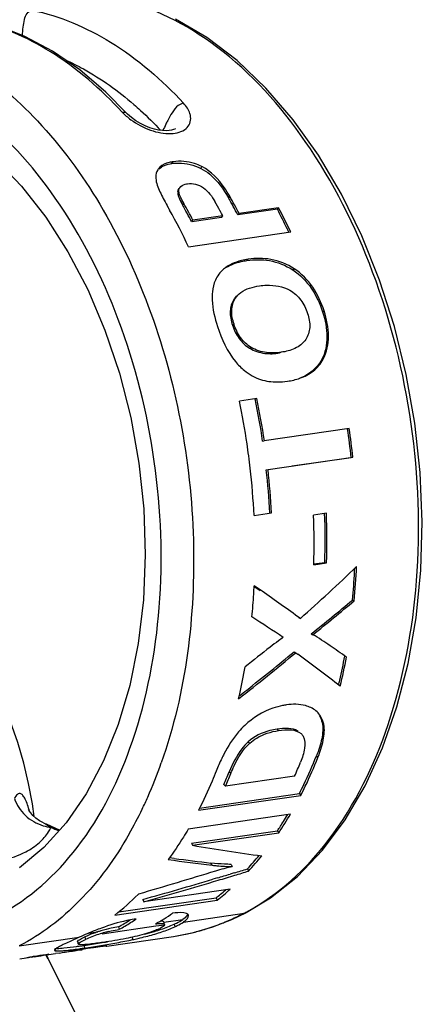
# Model space of a CAD drawing. Header units: millimetres. Extents: x 0 to 420, y -341 to 792.
# Tile 72 of 256: x 211.21 to 212.49, y 20.98 to 24.11. Entities that reach past the tile are written whole.
import ezdxf

# ---------------------------------------------------------------- set-up
doc = ezdxf.new("R2010")
doc.units = ezdxf.units.MM
doc.header["$LTSCALE"] = 23.1
doc.layers.get('0').update_dxf_attribs({"linetype": 'CONTINUOUS'})

msp = doc.modelspace()

# ---------------------------------------------------------------- linework, layer by layer
at = {"color": 7, "linetype": 'Continuous'}
for p, q in [((211.6956, 23.6556), (211.6991, 23.6614)), ((211.7879, 23.64), (211.7914, 23.6456)), ((211.7155, 23.571), (211.7192, 23.5764)), ((211.7166, 23.5728), (211.7155, 23.571)), ((211.7192, 23.5764), (211.7204, 23.5783)), ((211.8798, 23.5511), (211.8759, 23.546)), ((211.7332, 23.5287), (211.7293, 23.5236)), ((212.0315, 23.5099), (211.9057, 23.4916)), ((212.0355, 23.5147), (211.9097, 23.4964)), ((212.0315, 23.5099), (212.0355, 23.5147)), ((211.8533, 23.484), (211.7585, 23.4702)), ((211.7585, 23.4702), (211.7626, 23.4749)), ((211.8573, 23.4887), (211.7626, 23.4749)), ((211.8533, 23.484), (211.8573, 23.4887)), ((211.9057, 23.4916), (211.9097, 23.4964)), ((211.7484, 23.39), (212.074, 23.4375)), ((211.9345, 23.3464), (211.9389, 23.3504)), ((212.0805, 23.3166), (212.085, 23.3203)), ((212.1755, 23.1828), (212.1803, 23.1857)), ((211.8886, 23.1404), (211.8934, 23.1433)), ((211.943, 23.0671), (211.948, 23.0695)), ((212.0387, 23.0518), (212.0437, 23.0541)), ((212.1725, 23.0305), (212.1775, 23.0325)), ((211.9659, 22.9068), (211.9106, 22.8988)), ((211.9607, 22.9053), (211.9659, 22.9068)), ((212.2602, 22.8109), (211.9899, 22.7715)), ((212.2549, 22.8101), (212.2602, 22.8109)), ((211.9846, 22.7707), (211.9899, 22.7715)), ((212.0017, 22.6802), (212.2719, 22.7196)), ((212.0783, 22.6919), (212.2665, 22.7193)), ((212.2665, 22.7193), (212.2719, 22.7196)), ((211.9963, 22.6799), (212.0017, 22.6802)), ((211.9573, 22.5343), (212.0126, 22.5424)), ((212.1875, 22.541), (212.1466, 22.535)), ((212.1469, 22.3795), (212.1826, 22.3847)), ((212.1473, 22.3773), (212.1881, 22.3832)), ((212.1826, 22.3847), (212.1881, 22.3832)), ((211.9566, 22.3089), (211.9771, 22.2946)), ((212.2709, 22.2647), (212.2763, 22.2624)), ((212.0993, 22.2084), (212.1047, 22.2059)), ((212.1392, 22.1569), (212.1446, 22.1541)), ((212.0845, 22.0999), (212.0898, 22.0968)), ((212.0898, 22.0968), (212.0964, 22.0918)), ((212.174, 21.8741), (212.179, 21.8696)), ((212.0303, 21.8531), (212.0352, 21.8486)), ((211.9383, 21.8127), (211.9433, 21.8081)), ((212.1607, 21.7629), (212.1559, 21.768)), ((211.8831, 21.7117), (211.8784, 21.7168)), ((212.0865, 21.7034), (211.8659, 21.6713)), ((211.8612, 21.6766), (211.8659, 21.6713)), ((211.7803, 21.5948), (212.1059, 21.6422)), ((211.7838, 21.6017), (212.1015, 21.648)), ((212.1015, 21.648), (212.1059, 21.6422)), ((211.2868, 21.5543), (211.2957, 21.5502)), ((212.073, 21.5823), (211.7474, 21.5348)), ((211.3373, 21.5314), (211.2957, 21.5502)), ((211.7575, 21.4896), (212.0319, 21.5296)), ((211.7616, 21.4831), (212.0359, 21.5231)), ((212.0319, 21.5296), (212.0359, 21.5231)), ((211.7575, 21.4896), (211.7616, 21.4831)), ((211.7032, 21.4412), (211.6877, 21.4432)), ((211.8237, 21.4196), (211.82, 21.4265)), ((211.884, 21.4224), (211.8877, 21.4154)), ((211.9364, 21.4081), (211.9399, 21.401)), ((211.8407, 21.3793), (211.8256, 21.3748)), ((211.8938, 21.3952), (211.881, 21.3913)), ((211.8812, 21.3432), (211.6059, 21.3031)), ((211.5136, 21.2608), (211.8392, 21.3082)), ((211.5261, 21.2707), (211.8362, 21.3159)), ((211.5892, 21.3275), (211.5877, 21.326)), ((211.5892, 21.3275), (211.5877, 21.326)), ((211.6028, 21.3106), (211.6059, 21.3031)), ((211.8362, 21.3159), (211.8392, 21.3082)), ((211.5815, 21.2482), (211.5752, 21.2473)), ((211.6694, 21.2378), (211.73, 21.2466)), ((211.7348, 21.2502), (211.73, 21.2466)), ((211.7323, 21.2386), (211.9252, 21.2667)), ((211.7487, 21.2579), (211.7484, 21.2604)), ((211.9252, 21.2667), (211.9306, 21.2684)), ((211.9299, 21.2695), (211.9316, 21.2705)), ((211.93, 21.2692), (211.9317, 21.2701)), ((211.4735, 21.2008), (211.644, 21.226)), ((211.5254, 21.2233), (211.5279, 21.2153)), ((211.644, 21.226), (211.6717, 21.23)), ((211.6717, 21.2309), (211.6694, 21.2389)), ((211.6717, 21.2309), (211.6717, 21.23)), ((211.7025, 21.2317), (211.7047, 21.2235)), ((211.2089, 21.1623), (211.4006, 21.1902)), ((211.4006, 21.1902), (211.3691, 21.1759)), ((211.4008, 21.1822), (211.4079, 21.1861)), ((211.4079, 21.1861), (211.4179, 21.191)), ((211.41, 21.178), (211.4201, 21.1828)), ((211.4179, 21.191), (211.4201, 21.1828)), ((211.43, 21.2029), (211.4591, 21.2071)), ((211.4882, 21.1619), (211.7008, 21.1929)), ((211.5687, 21.1908), (211.5703, 21.1825)), ((211.3239, 21.1524), (211.325, 21.1468)), ((211.3905, 21.1485), (211.3659, 21.1445)), ((211.4002, 21.15), (211.3905, 21.1485)), ((211.3909, 21.1479), (211.3952, 21.1485)), ((211.3952, 21.1485), (211.4047, 21.15)), ((211.3953, 21.1768), (211.3973, 21.1686)), ((211.4056, 21.1509), (211.4002, 21.15)), ((211.4103, 21.1516), (211.4056, 21.1509)), ((211.4161, 21.1642), (211.4176, 21.1558)), ((211.4863, 21.1616), (211.4871, 21.1617)), ((211.2432, 21.1266), (211.2383, 21.1259)), ((211.2391, 21.126), (211.2475, 21.1272)), ((211.2651, 21.13), (211.2574, 21.1288)), ((211.2948, 21.1315), (211.2993, 21.1226)), ((211.2959, 21.1325), (211.3004, 21.1236)), ((211.3033, 21.1349), (211.3245, 21.138)), ((211.3369, 21.1399), (211.3246, 21.138)), ((211.3659, 21.1445), (211.3681, 21.1448))]:
    msp.add_line(p, q, dxfattribs=at)
for points in [[(211.5513, 23.8162), (211.4852, 23.8828), (211.4019, 23.9536), (211.3156, 24.0131), (211.2269, 24.0607), (211.1369, 24.096), (211.0634, 24.1153)], [(211.9325, 21.2689), (212.0096, 21.3152), (212.0957, 21.3839), (212.1752, 21.4671), (212.2474, 21.5639), (212.3114, 21.6731), (212.3666, 21.7935), (212.4123, 21.9238), (212.4481, 22.0626), (212.4737, 22.2083), (212.4887, 22.3594), (212.4931, 22.5141), (212.4867, 22.6709), (212.4697, 22.8279), (212.4422, 22.9835), (212.4046, 23.1359), (212.3571, 23.2835), (212.3005, 23.4247), (212.2352, 23.5579), (212.162, 23.6817), (212.0816, 23.7947), (211.995, 23.8956), (211.9029, 23.9833), (211.8065, 24.0569), (211.7068, 24.1155)], [(210.7871, 23.8599), (210.8644, 23.8383), (210.9565, 23.7973), (211.0467, 23.7407), (211.1336, 23.6691), (211.2163, 23.5834), (211.2935, 23.4847), (211.3642, 23.3743), (211.4274, 23.2536), (211.4823, 23.1242), (211.5282, 22.9878), (211.5643, 22.8461), (211.5904, 22.7012), (211.6059, 22.5547), (211.6107, 22.4088), (211.6048, 22.2652), (211.5882, 22.126), (211.5611, 21.9928), (211.5241, 21.8676), (211.4774, 21.7518), (211.422, 21.6471), (211.3584, 21.5548), (211.2875, 21.476), (211.2104, 21.4118)], [(211.7073, 23.7669), (211.7071, 23.7667), (211.7049, 23.7654), (211.7006, 23.7636), (211.6944, 23.7618), (211.6864, 23.7604), (211.6768, 23.7599), (211.6657, 23.7604), (211.6533, 23.7621), (211.6398, 23.7651), (211.6255, 23.7695), (211.6106, 23.7755), (211.5952, 23.7831), (211.5803, 23.7921), (211.5664, 23.8022), (211.5546, 23.8128), (211.5513, 23.8162)], [(211.2565, 21.5751), (211.2512, 21.6156), (211.2392, 21.6801), (211.2236, 21.7451), (211.2045, 21.8105), (211.1818, 21.8763), (211.1557, 21.9421), (211.1377, 21.9834)], [(211.2622, 21.5698), (211.2529, 21.5784), (211.2458, 21.5864), (211.2411, 21.593), (211.2385, 21.5972), (211.2383, 21.5977)], [(211.2868, 21.5543), (211.2741, 21.5613), (211.2622, 21.5698)], [(211.7001, 21.1927), (211.7646, 21.2053), (211.8255, 21.2233), (211.886, 21.247), (211.9306, 21.2684)]]:
    msp.add_lwpolyline(points, dxfattribs=at)
for centre, radius, start, end in [((211.6875, 23.9629), 0.2079, 228.6559, 233.7622), ((212.0781, 23.5866), 0.4464, 152.4925, 154.1649), ((212.0534, 23.5993), 0.4187, 154.252, 157.3801), ((210.2182, 22.6277), 1.8515, 28.2559, 29.3159), ((210.2722, 22.6334), 1.8451, 27.7178, 29.6429), ((210.267, 22.6333), 1.8556, 27.7178, 29.6429), ((210.0886, 22.6161), 1.8312, 29.114, 29.4621), ((210.0129, 22.575), 1.9173, 25.1558, 29.087), ((210.1245, 22.6116), 1.8458, 27.718, 29.6091), ((210.1193, 22.6115), 1.8563, 27.718, 29.6091), ((210.1901, 22.6126), 1.8834, 27.7239, 28.2574), ((210.327, 22.6144), 1.9254, 25.5921, 27.7166), ((210.314, 22.6104), 1.9446, 25.1711, 27.7133), ((210.2845, 22.5938), 1.9727, 25.2931, 25.5995), ((211.9504, 23.1847), 0.0689, 136.1393, 146.9545), ((209.6463, 22.4244), 2.3638, 8.4245, 11.7384), ((209.6384, 22.4232), 2.3772, 8.4245, 11.7384), ((209.5829, 22.4151), 2.3774, 8.4047, 11.7383), ((209.9124, 22.463), 2.368, 6.213, 8.4268), ((209.9045, 22.4619), 2.3814, 6.213, 8.4268), ((209.5787, 22.4144), 2.3817, 6.5172, 8.4069), ((209.5989, 22.4165), 2.3613, 2.8586, 6.5218), ((209.6637, 22.4258), 2.3464, 2.8579, 6.2168), ((209.6559, 22.4247), 2.3597, 2.8579, 6.2168), ((209.8677, 22.4471), 2.2807, 358.2453, 2.2087), ((209.9159, 22.4542), 2.2678, 358.2453, 2.2087), ((209.9085, 22.4531), 2.2807, 358.2453, 2.2087), ((207.5261, 27.3433), 6.8816, 311.70819, 313.73757), ((210.122, 22.463), 2.1636, 354.6784, 357.5696), ((210.1364, 22.4636), 2.1437, 354.6753, 357.0904), ((210.0933, 22.4661), 2.1869, 357.0831, 357.3717), ((209.7724, 22.4169), 2.1877, 356.5051, 357.2076), ((203.3811, 10.0757), 14.9413, 54.85232, 54.96965), ((209.8156, 22.4141), 2.1445, 354.5648, 356.5094), ((201.843, 7.8997), 17.606, 54.34874, 54.83625), ((207.39, 28.0957), 7.6042, 308.64909, 309.93122), ((207.3942, 28.0695), 7.5866, 308.76639, 310.05428), ((195.8261, -2.4085), 29.4298, 56.54477, 56.77752), ((212.334, 21.7227), 0.509, 123.8771, 125.9514), ((208.0392, 26.9252), 6.3024, 307.87041, 309.99365), ((208.0237, 26.9607), 6.3339, 308.12046, 309.87522), ((184.5081, -14.808), 46.0729, 53.00549, 53.21619), ((210.4156, 22.4243), 1.8616, 347.1111, 349.5207), ((210.4201, 22.421), 1.8624, 346.6237, 349.5254), ((210.07, 22.3785), 1.8874, 347.3714, 350.0223), ((210.4723, 22.4116), 1.8035, 346.6088, 347.1011), ((210.1322, 22.365), 1.8237, 346.8483, 347.3593), ((208.0991, 26.8655), 6.2124, 307.84154, 308.11553), ((212.0959, 21.6865), 0.2465, 98.2803, 101.3206), ((210.247, 22.2424), 1.4994, 336.1777, 340.6431), ((210.7763, 22.2855), 1.4336, 336.0438, 337.9609), ((210.5583, 22.2522), 1.4308, 336.0426, 337.8022), ((210.5467, 22.2603), 1.4383, 336.924, 337.7975), ((210.5752, 22.2482), 1.4073, 336.0378, 336.924), ((210.3658, 22.1915), 1.3702, 334.358, 336.1202), ((210.4484, 22.1512), 1.2783, 330.3655, 334.3821), ((211.1033, 22.1522), 1.118, 326.1537, 327.9206), ((211.0823, 22.1622), 1.1479, 326.1719, 329.6572), ((211.0683, 22.1743), 1.1594, 327.918, 329.2218), ((211.3255, 21.6785), 0.139, 253.3321, 264.0155), ((212.4017, 23.9481), 2.6434, 245.6304, 246.2109), ((212.9633, 28.5331), 7.1516, 260.32685, 262.10991), ((212.7284, 28.9763), 7.6106, 262.11006, 263.17353), ((212.71, 28.981), 7.6067, 262.3945, 263.28115), ((211.2505, 22.0423), 0.9342, 317.2433, 320.6767), ((211.2468, 22.0417), 0.9439, 317.249, 321.1144), ((207.63, 35.5162), 14.7507, 286.80161, 286.97458), ((207.6386, 35.4577), 14.7001, 286.83529, 287.01383), ((207.6739, 35.3682), 14.5963, 285.61483, 286.52501), ((207.6809, 35.3159), 14.5521, 285.64796, 286.6197), ((207.6426, 35.4744), 14.707, 286.58598, 286.7498), ((207.6498, 35.4206), 14.6613, 286.61881, 286.83531), ((211.3548, 21.9329), 0.7905, 307.7906, 311.755), ((211.3535, 21.9382), 0.7876, 309.113, 310.7093), ((211.0152, 21.9024), 0.8124, 307.842, 314.8079), ((211.3653, 21.9236), 0.7688, 307.7706, 309.1118), ((211.1881, 21.8329), 0.6967, 300.6668, 302.4672), ((211.1846, 21.8347), 0.7082, 300.6763, 304.0848), ((211.3009, 21.8468), 0.7029, 299.117, 304.3834), ((211.5623, 21.9686), 0.7902, 292.3504, 297.3329), ((211.62, 21.858), 0.6655, 297.2989, 297.7669), ((211.9225, 21.2835), 0.0171, 298.0133, 304.6166), ((211.5868, 20.8164), 0.4111, 106.6268, 108.1122), ((211.5978, 20.7786), 0.4504, 102.232, 106.5905), ((211.6132, 20.7084), 0.5223, 99.6761, 102.2508), ((211.1956, 21.8202), 0.6819, 298.9251, 300.6662), ((211.1962, 21.8156), 0.6858, 298.9251, 300.6662), ((211.4696, 21.7828), 0.5989, 286.4973, 288.7056), ((211.566, 21.3999), 0.2032, 294.4831, 294.8253), ((211.5825, 21.3646), 0.1642, 294.7636, 296.8292), ((211.5095, 21.665), 0.4745, 288.7072, 291.4012), ((211.5104, 21.6596), 0.4775, 288.7147, 291.4057), ((211.5413, 21.584), 0.3874, 291.3933, 294.5916), ((211.5422, 21.5785), 0.3904, 291.3981, 294.59), ((211.6019, 21.8592), 0.6737, 282.259, 285.6897), ((211.5964, 21.8789), 0.6941, 285.6827, 287.4145), ((211.5866, 21.9094), 0.7262, 287.4361, 291.7822), ((211.5765, 21.9354), 0.7541, 291.7593, 292.3146), ((211.5736, 20.8549), 0.3704, 110.4079, 114.8521), ((211.5784, 20.8409), 0.3768, 108.0944, 114.8465), ((211.5797, 20.8385), 0.3879, 108.1226, 110.4109), ((211.5931, 20.7969), 0.4232, 105.1879, 108.1291), ((211.598, 20.7791), 0.4416, 103.7072, 105.2034), ((211.2362, 22.743), 1.5958, 281.174, 282.0838), ((211.2976, 22.4548), 1.3012, 282.0985, 282.4896), ((211.323, 22.3408), 1.1844, 282.4827, 283.2647), ((211.3748, 22.123), 0.9605, 283.2382, 284.6969), ((211.4196, 21.952), 0.7753, 284.1527, 286.4894), ((211.4277, 21.921), 0.7518, 284.7029, 286.5228), ((211.4705, 21.7774), 0.6019, 286.506, 288.7132), ((211.6071, 21.8354), 0.6493, 278.3024, 282.2591), ((211.105, 23.1311), 2.0037, 277.5443, 278.2006), ((211.1072, 23.2558), 2.1143, 277.7402, 277.9077), ((211.0679, 23.5384), 2.3996, 277.907, 278.0359), ((211.0732, 23.5034), 2.3727, 277.8975, 278.028), ((210.9999, 24.0185), 2.8845, 278.0401, 278.2955), ((211.0045, 23.9891), 2.8632, 278.0325, 278.2959), ((211.8775, 18.1737), 3.0143, 98.4896, 98.9163), ((210.9396, 24.4359), 3.3062, 278.2864, 278.7363), ((210.9426, 24.4167), 3.2953, 278.2865, 278.7382), ((211.8052, 18.6547), 2.5279, 98.2914, 98.4786), ((211.7347, 19.1419), 2.0356, 97.8852, 98.304), ((210.972, 24.2242), 3.0921, 278.7383, 279.2199), ((210.9746, 24.208), 3.0841, 278.7403, 279.2235), ((211.6401, 19.8248), 1.3462, 97.5121, 97.8841), ((211.5916, 20.191), 0.9768, 97.3074, 97.5028), ((211.5557, 20.4742), 0.6913, 96.5698, 97.3368), ((211.0281, 23.8807), 2.744, 279.214, 279.6926), ((211.0356, 23.8349), 2.7061, 279.2155, 279.7684), ((211.1403, 23.2327), 2.0948, 279.7408, 281.1533), ((209.8441, 29.9705), 8.9538, 278.77976, 278.95801), ((210.6798, 25.0507), 3.9644, 277.987, 278.1101), ((212.3225, 14.2532), 6.9576, 98.80581, 98.9243), ((211.1673, 21.8366), 0.714, 276.4516, 277.2052), ((211.1676, 21.834), 0.7114, 277.2051, 278.289), ((212.0656, 15.9), 5.2909, 98.2852, 98.7013), ((211.1675, 21.8344), 0.7118, 278.2911, 280.9853), ((162.9463, -3.2283), 54.1399, 24.60144, 26.73052), ((210.9759, 23.5001), 2.3877, 278.6948, 278.9231), ((210.6886, 25.3217), 4.2318, 278.9402, 279.2101)]:
    msp.add_arc(centre, radius, start, end, dxfattribs=at)
for points, knots in [([(211.9317, 21.2701), (212.0354, 21.325), (212.2284, 21.5051), (212.4087, 21.8797), (212.4934, 22.3355), (212.4747, 22.8276), (212.3555, 23.306), (212.1471, 23.7216), (211.8694, 24.0335), (211.6339, 24.1551), (211.5187, 24.1803)], [0, 0, 0, 0, 0.101576, 0.220196, 0.354927, 0.499115, 0.643472, 0.778667, 0.897907, 1, 1, 1, 1]), ([(211.2194, 24.0636), (211.2199, 24.0724), (211.2216, 24.0894), (211.2252, 24.113), (211.2314, 24.1348), (211.2444, 24.143), (211.2508, 24.1439)], [0, 0, 0, 0, 0.285913, 0.555349, 0.787993, 1, 1, 1, 1]), ([(211.2508, 24.1439), (211.3387, 24.1257), (211.5184, 24.0488), (211.6643, 23.9219), (211.7329, 23.8476)], [0, 0, 0, 0, 0.470261, 1, 1, 1, 1]), ([(211.5375, 23.8191), (211.4699, 23.8924), (211.3261, 24.0178), (211.1495, 24.0949), (211.0629, 24.1139)], [0, 0, 0, 0, 0.529363, 1, 1, 1, 1]), ([(210.795, 24.0775), (210.881, 24.0597), (211.0565, 23.9854), (211.2848, 23.791), (211.4804, 23.5233), (211.6861, 23.0834), (211.802, 22.472), (211.741, 21.9712), (211.6617, 21.7454)], [0, 0, 0, 0, 0.096561, 0.205023, 0.326378, 0.458509, 0.736734, 1, 1, 1, 1]), ([(211.3582, 23.9846), (211.377, 23.9762), (211.454, 23.9377), (211.5247, 23.887), (211.5741, 23.8441)], [0, 0, 0, 0, 0.239538, 1, 1, 1, 1]), ([(211.1461, 21.2622), (211.2429, 21.3122), (211.4239, 21.4783), (211.593, 21.8262), (211.6727, 22.2505), (211.6555, 22.709), (211.5442, 23.1546), (211.3493, 23.5413), (211.0899, 23.8304), (210.8697, 23.9417), (210.7625, 23.9639)], [0, 0, 0, 0, 0.101425, 0.219956, 0.354757, 0.499126, 0.643663, 0.778925, 0.898069, 1, 1, 1, 1]), ([(211.7329, 23.8476), (211.7268, 23.8467), (211.711, 23.84), (211.6957, 23.8182), (211.6865, 23.8012), (211.6821, 23.7928)], [0, 0, 0, 0, 0.240404, 0.634209, 1, 1, 1, 1]), ([(211.7552, 23.804), (211.7548, 23.8077), (211.7513, 23.8239), (211.7416, 23.8381), (211.7329, 23.8476)], [0, 0, 0, 0, 0.222535, 1, 1, 1, 1]), ([(211.5375, 23.8191), (211.5389, 23.8193), (211.5436, 23.8197), (211.5489, 23.8186), (211.5513, 23.8162)], [0, 0, 0, 0, 0.286458, 1, 1, 1, 1]), ([(211.5741, 23.8441), (211.5815, 23.8377), (211.6111, 23.8114), (211.6392, 23.7834), (211.6596, 23.7615)], [0, 0, 0, 0, 0.245612, 1, 1, 1, 1]), ([(211.5646, 23.7952), (211.5837, 23.7812), (211.6248, 23.7595), (211.671, 23.75), (211.6931, 23.751)], [0, 0, 0, 0, 0.518429, 1, 1, 1, 1]), ([(211.6931, 23.751), (211.7098, 23.7517), (211.7353, 23.7576), (211.7543, 23.7828), (211.7559, 23.7972), (211.7552, 23.804)], [0, 0, 0, 0, 0.548402, 0.773558, 1, 1, 1, 1]), ([(211.6991, 23.6614), (211.6949, 23.6608), (211.6799, 23.6579), (211.6652, 23.6511), (211.6569, 23.6436)], [0, 0, 0, 0, 0.272547, 1, 1, 1, 1]), ([(211.6956, 23.6556), (211.7027, 23.6566), (211.7341, 23.6591), (211.7661, 23.6508), (211.7879, 23.64)], [0, 0, 0, 0, 0.225733, 1, 1, 1, 1]), ([(211.7914, 23.6456), (211.7837, 23.6495), (211.7545, 23.6616), (211.7217, 23.6647), (211.6991, 23.6614)], [0, 0, 0, 0, 0.275157, 1, 1, 1, 1]), ([(211.6504, 23.6359), (211.6461, 23.6289), (211.6439, 23.6172), (211.6447, 23.6062), (211.6451, 23.6032)], [0, 0, 0, 0, 0.729882, 1, 1, 1, 1]), ([(211.665, 23.646), (211.6672, 23.6472), (211.6769, 23.6518), (211.6875, 23.6544), (211.6956, 23.6556)], [0, 0, 0, 0, 0.236426, 1, 1, 1, 1]), ([(211.7879, 23.64), (211.798, 23.6349), (211.8341, 23.6102), (211.8601, 23.5738), (211.8759, 23.546)], [0, 0, 0, 0, 0.260913, 1, 1, 1, 1]), ([(211.8798, 23.5511), (211.8746, 23.5602), (211.8518, 23.5968), (211.8208, 23.6309), (211.7914, 23.6456)], [0, 0, 0, 0, 0.241761, 1, 1, 1, 1]), ([(211.6451, 23.6032), (211.6468, 23.5883), (211.6601, 23.5588), (211.6748, 23.5312), (211.683, 23.5168)], [0, 0, 0, 0, 0.475182, 1, 1, 1, 1]), ([(211.7139, 23.5623), (211.7142, 23.5557), (211.7193, 23.5423), (211.7257, 23.53), (211.7293, 23.5236)], [0, 0, 0, 0, 0.4752, 1, 1, 1, 1]), ([(211.7332, 23.5287), (211.7291, 23.5359), (211.7221, 23.5495), (211.7166, 23.5653), (211.7179, 23.5725)], [0, 0, 0, 0, 0.534487, 1, 1, 1, 1]), ([(211.7204, 23.5783), (211.7244, 23.5839), (211.7336, 23.589), (211.7428, 23.5908), (211.7454, 23.5912)], [0, 0, 0, 0, 0.725463, 1, 1, 1, 1]), ([(211.7454, 23.5912), (211.7536, 23.5924), (211.7721, 23.5918), (211.8059, 23.5748), (211.8234, 23.5507), (211.8326, 23.5342)], [0, 0, 0, 0, 0.225523, 0.486688, 1, 1, 1, 1]), ([(211.9389, 23.3504), (211.9315, 23.3494), (211.9035, 23.3441), (211.8757, 23.3324), (211.8597, 23.3185)], [0, 0, 0, 0, 0.259933, 1, 1, 1, 1]), ([(211.8678, 23.324), (211.8826, 23.3333), (211.9053, 23.3414), (211.9285, 23.3456), (211.9345, 23.3464)], [0, 0, 0, 0, 0.74207, 1, 1, 1, 1]), ([(211.9345, 23.3464), (211.958, 23.3499), (212.0095, 23.3506), (212.0582, 23.3313), (212.0805, 23.3166)], [0, 0, 0, 0, 0.471439, 1, 1, 1, 1]), ([(212.085, 23.3203), (212.0627, 23.3351), (212.0141, 23.3545), (211.9625, 23.3539), (211.9389, 23.3504)], [0, 0, 0, 0, 0.528687, 1, 1, 1, 1]), ([(212.0805, 23.3166), (212.1036, 23.3014), (212.1438, 23.2606), (212.1669, 23.2093), (212.1755, 23.1828)], [0, 0, 0, 0, 0.498795, 1, 1, 1, 1]), ([(212.1803, 23.1857), (212.1717, 23.2123), (212.1485, 23.2639), (212.1083, 23.305), (212.085, 23.3203)], [0, 0, 0, 0, 0.501163, 1, 1, 1, 1]), ([(211.9741, 23.2657), (211.9818, 23.2668), (212.0145, 23.27), (212.0492, 23.2639), (212.0711, 23.2515)], [0, 0, 0, 0, 0.236235, 1, 1, 1, 1]), ([(212.0711, 23.2515), (212.0846, 23.2438), (212.109, 23.2222), (212.1228, 23.1932), (212.1277, 23.178)], [0, 0, 0, 0, 0.494157, 1, 1, 1, 1]), ([(211.8245, 23.2471), (211.8235, 23.2384), (211.8228, 23.2007), (211.8321, 23.1636), (211.8409, 23.1362)], [0, 0, 0, 0, 0.234784, 1, 1, 1, 1]), ([(211.8927, 23.2223), (211.8857, 23.2114), (211.8779, 23.1827), (211.884, 23.1547), (211.8886, 23.1404)], [0, 0, 0, 0, 0.462791, 1, 1, 1, 1]), ([(211.8934, 23.1433), (211.8888, 23.1577), (211.8826, 23.1858), (211.8903, 23.2146), (211.8974, 23.2256)], [0, 0, 0, 0, 0.537074, 1, 1, 1, 1]), ([(212.1775, 23.0325), (212.1894, 23.0545), (212.1998, 23.1082), (212.1886, 23.1598), (212.1803, 23.1857)], [0, 0, 0, 0, 0.47874, 1, 1, 1, 1]), ([(212.1277, 23.178), (212.1323, 23.1636), (212.1381, 23.1349), (212.1293, 23.106), (212.1218, 23.0948)], [0, 0, 0, 0, 0.52899, 1, 1, 1, 1]), ([(212.1755, 23.1828), (212.1837, 23.157), (212.1948, 23.1057), (212.1843, 23.0522), (212.1725, 23.0305)], [0, 0, 0, 0, 0.521427, 1, 1, 1, 1]), ([(211.8409, 23.1362), (211.8537, 23.0964), (211.8769, 23.0439), (211.9161, 23.0043), (211.9266, 22.9958)], [0, 0, 0, 0, 0.756584, 1, 1, 1, 1]), ([(211.8886, 23.1404), (211.8934, 23.1254), (211.9068, 23.0968), (211.9301, 23.075), (211.943, 23.0671)], [0, 0, 0, 0, 0.510284, 1, 1, 1, 1]), ([(211.948, 23.0695), (211.935, 23.0775), (211.9116, 23.0995), (211.8983, 23.1282), (211.8934, 23.1433)], [0, 0, 0, 0, 0.489844, 1, 1, 1, 1]), ([(211.943, 23.0671), (211.9575, 23.0582), (211.9899, 23.0478), (212.0231, 23.0495), (212.0387, 23.0518)], [0, 0, 0, 0, 0.519007, 1, 1, 1, 1]), ([(212.0437, 23.0541), (212.0281, 23.0518), (211.9949, 23.0502), (211.9625, 23.0606), (211.948, 23.0695)], [0, 0, 0, 0, 0.480882, 1, 1, 1, 1]), ([(212.1032, 22.9713), (212.1183, 22.9767), (212.148, 22.9919), (212.1696, 23.0179), (212.1775, 23.0325)], [0, 0, 0, 0, 0.489551, 1, 1, 1, 1]), ([(212.1725, 23.0305), (212.165, 23.0166), (212.1448, 22.9921), (212.1173, 22.9769), (212.1032, 22.9714)], [0, 0, 0, 0, 0.510523, 1, 1, 1, 1]), ([(211.9266, 22.9958), (211.9418, 22.9835), (211.9755, 22.9646), (212.0134, 22.9594), (212.0313, 22.9594)], [0, 0, 0, 0, 0.521478, 1, 1, 1, 1]), ([(212.2514, 22.0824), (212.2341, 22.0947), (212.2079, 22.1133), (212.1723, 22.1371), (212.1542, 22.1492), (212.1446, 22.1541)], [0, 0, 0, 0, 0.496031, 0.747181, 1, 1, 1, 1]), ([(212.0352, 22.1347), (212.0261, 22.1282), (211.9903, 22.1009), (211.9553, 22.0727), (211.9289, 22.0515)], [0, 0, 0, 0, 0.247239, 1, 1, 1, 1]), ([(212.1381, 21.9218), (212.1326, 21.9244), (212.1077, 21.9335), (212.0804, 21.9334), (212.0604, 21.9305)], [0, 0, 0, 0, 0.234425, 1, 1, 1, 1]), ([(212.0476, 21.9282), (212.0374, 21.9262), (211.9935, 21.9145), (211.9536, 21.8891), (211.928, 21.8651)], [0, 0, 0, 0, 0.228537, 1, 1, 1, 1]), ([(212.179, 21.8696), (212.178, 21.8738), (212.1734, 21.8895), (212.1637, 21.9038), (212.1544, 21.9115)], [0, 0, 0, 0, 0.262225, 1, 1, 1, 1]), ([(212.174, 21.8741), (212.1778, 21.8573), (212.1742, 21.82), (212.163, 21.7857), (212.1559, 21.768)], [0, 0, 0, 0, 0.474319, 1, 1, 1, 1]), ([(212.1607, 21.7629), (212.1678, 21.7807), (212.1791, 21.8152), (212.1828, 21.8527), (212.179, 21.8696)], [0, 0, 0, 0, 0.525503, 1, 1, 1, 1]), ([(211.928, 21.8651), (211.921, 21.8585), (211.8948, 21.8311), (211.8741, 21.7987), (211.8611, 21.7736)], [0, 0, 0, 0, 0.254931, 1, 1, 1, 1]), ([(212.0303, 21.8531), (212.0227, 21.852), (211.9896, 21.8457), (211.9577, 21.8302), (211.9383, 21.8127)], [0, 0, 0, 0, 0.227251, 1, 1, 1, 1]), ([(211.9433, 21.8081), (211.9502, 21.8144), (211.9776, 21.8347), (212.0111, 21.8451), (212.0352, 21.8486)], [0, 0, 0, 0, 0.277909, 1, 1, 1, 1]), ([(212.0975, 21.8472), (212.0885, 21.8529), (212.0648, 21.8569), (212.0423, 21.8549), (212.0303, 21.8531)], [0, 0, 0, 0, 0.468586, 1, 1, 1, 1]), ([(212.0352, 21.8486), (212.0484, 21.8505), (212.0726, 21.8529), (212.0989, 21.8467), (212.1073, 21.8389)], [0, 0, 0, 0, 0.536894, 1, 1, 1, 1]), ([(211.9383, 21.8127), (211.9308, 21.806), (211.9055, 21.7774), (211.8889, 21.7426), (211.8784, 21.7168)], [0, 0, 0, 0, 0.266703, 1, 1, 1, 1]), ([(211.8831, 21.7117), (211.8864, 21.7199), (211.9016, 21.7546), (211.9216, 21.7886), (211.9433, 21.8081)], [0, 0, 0, 0, 0.233131, 1, 1, 1, 1]), ([(212.1133, 21.831), (212.1194, 21.8195), (212.12, 21.7887), (212.111, 21.7619), (212.1052, 21.7476)], [0, 0, 0, 0, 0.457774, 1, 1, 1, 1]), ([(211.8611, 21.7736), (211.8588, 21.7691), (211.85, 21.7514), (211.8422, 21.7333), (211.8368, 21.7197)], [0, 0, 0, 0, 0.258297, 1, 1, 1, 1]), ([(212.1015, 21.648), (212.1064, 21.6576), (212.126, 21.6969), (212.1436, 21.7372), (212.1559, 21.768)], [0, 0, 0, 0, 0.245772, 1, 1, 1, 1]), ([(212.1059, 21.6422), (212.1109, 21.6519), (212.1306, 21.6914), (212.1483, 21.7319), (212.1607, 21.7629)], [0, 0, 0, 0, 0.245772, 1, 1, 1, 1]), ([(211.8368, 21.7197), (211.8325, 21.7089), (211.8152, 21.6666), (211.7959, 21.6251), (211.7803, 21.5948)], [0, 0, 0, 0, 0.254404, 1, 1, 1, 1]), ([(211.242, 21.592), (211.2384, 21.6052), (211.2331, 21.6227), (211.2225, 21.6407), (211.216, 21.6477), (211.2085, 21.649), (211.2004, 21.6434), (211.1962, 21.6371), (211.1938, 21.6322)], [0, 0, 0, 0, 0.448872, 0.594145, 0.689586, 0.754477, 0.821261, 1, 1, 1, 1]), ([(211.1938, 21.6323), (211.201, 21.6121), (211.2255, 21.5743), (211.2646, 21.5516), (211.2856, 21.5454)], [0, 0, 0, 0, 0.493333, 1, 1, 1, 1]), ([(210.4968, 21.4216), (210.545, 21.4175), (210.6415, 21.4118), (210.7849, 21.4054), (210.9227, 21.406), (211.047, 21.4145), (211.1488, 21.4317), (211.2243, 21.4555), (211.273, 21.4886), (211.2943, 21.5136), (211.3027, 21.5256)], [0, 0, 0, 0, 0.173289, 0.346164, 0.513932, 0.666905, 0.79188, 0.883486, 0.947596, 1, 1, 1, 1]), ([(211.7474, 21.5348), (211.7424, 21.5263), (211.7224, 21.4931), (211.7008, 21.4609), (211.6836, 21.4377)], [0, 0, 0, 0, 0.254419, 1, 1, 1, 1]), ([(211.5595, 21.5192), (211.5156, 21.4421), (211.416, 21.3038), (211.2799, 21.1989), (211.2089, 21.1623)], [0, 0, 0, 0, 0.526172, 1, 1, 1, 1]), ([(211.8237, 21.4196), (211.8289, 21.419), (211.8501, 21.4168), (211.8715, 21.4153), (211.8877, 21.4154)], [0, 0, 0, 0, 0.241604, 1, 1, 1, 1]), ([(211.5752, 21.2473), (211.5673, 21.2461), (211.5318, 21.2398), (211.4972, 21.2288), (211.4709, 21.219)], [0, 0, 0, 0, 0.221348, 1, 1, 1, 1]), ([(211.6694, 21.2389), (211.6692, 21.2394), (211.6663, 21.2422), (211.6621, 21.2418), (211.6588, 21.2419)], [0, 0, 0, 0, 0.143992, 1, 1, 1, 1]), ([(211.7484, 21.2604), (211.7466, 21.2658), (211.7248, 21.27), (211.7095, 21.2681), (211.6979, 21.2667)], [0, 0, 0, 0, 0.326249, 1, 1, 1, 1]), ([(211.7025, 21.2317), (211.7052, 21.2329), (211.7146, 21.2374), (211.7237, 21.2424), (211.73, 21.2466)], [0, 0, 0, 0, 0.277939, 1, 1, 1, 1]), ([(211.7323, 21.2386), (211.7347, 21.2402), (211.7413, 21.2451), (211.7483, 21.2522), (211.7487, 21.2579)], [0, 0, 0, 0, 0.335311, 1, 1, 1, 1]), ([(211.7457, 21.2636), (211.7454, 21.2625), (211.743, 21.2571), (211.7385, 21.2531), (211.7348, 21.2502)], [0, 0, 0, 0, 0.195674, 1, 1, 1, 1]), ([(211.4709, 21.219), (211.4644, 21.2167), (211.4408, 21.2076), (211.4175, 21.1977), (211.4006, 21.1902)], [0, 0, 0, 0, 0.271383, 1, 1, 1, 1]), ([(211.4934, 21.2082), (211.4964, 21.2089), (211.5078, 21.2116), (211.5194, 21.2138), (211.5279, 21.2153)], [0, 0, 0, 0, 0.264865, 1, 1, 1, 1]), ([(211.6502, 21.215), (211.6454, 21.2128), (211.6218, 21.2032), (211.597, 21.1966), (211.5772, 21.192)], [0, 0, 0, 0, 0.203233, 1, 1, 1, 1]), ([(211.6429, 21.2328), (211.6495, 21.2335), (211.6574, 21.2338), (211.6708, 21.2339), (211.6717, 21.2309)], [0, 0, 0, 0, 0.674001, 1, 1, 1, 1]), ([(211.6717, 21.23), (211.6714, 21.2277), (211.6657, 21.223), (211.6604, 21.22), (211.6566, 21.2181)], [0, 0, 0, 0, 0.35271, 1, 1, 1, 1]), ([(211.7047, 21.2235), (211.7073, 21.2247), (211.7168, 21.2293), (211.726, 21.2343), (211.7323, 21.2386)], [0, 0, 0, 0, 0.277747, 1, 1, 1, 1]), ([(211.3953, 21.1768), (211.3953, 21.1772), (211.3962, 21.1799), (211.3989, 21.181), (211.4008, 21.1822)], [0, 0, 0, 0, 0.134459, 1, 1, 1, 1]), ([(211.3973, 21.1686), (211.3969, 21.1702), (211.4029, 21.1741), (211.4067, 21.1763), (211.41, 21.178)], [0, 0, 0, 0, 0.308599, 1, 1, 1, 1]), ([(211.5772, 21.192), (211.5681, 21.1899), (211.5348, 21.1829), (211.5012, 21.1774), (211.4769, 21.1739)], [0, 0, 0, 0, 0.276595, 1, 1, 1, 1]), ([(211.3691, 21.1759), (211.3626, 21.1728), (211.3511, 21.1674), (211.3354, 21.1597), (211.3268, 21.1546), (211.3208, 21.1504), (211.3212, 21.1488)], [0, 0, 0, 0, 0.386577, 0.69785, 0.907829, 1, 1, 1, 1]), ([(211.3212, 21.1488), (211.3214, 21.1478), (211.3232, 21.1472), (211.3245, 21.1469), (211.325, 21.1468)], [0, 0, 0, 0, 0.638296, 1, 1, 1, 1]), ([(211.325, 21.1468), (211.3261, 21.1467), (211.3319, 21.1461), (211.3377, 21.1464), (211.3425, 21.1467)], [0, 0, 0, 0, 0.185571, 1, 1, 1, 1]), ([(211.327, 21.1548), (211.3279, 21.1548), (211.3326, 21.1546), (211.3372, 21.1548), (211.3409, 21.1551)], [0, 0, 0, 0, 0.207599, 1, 1, 1, 1]), ([(211.3409, 21.1551), (211.3444, 21.1553), (211.3615, 21.1567), (211.3784, 21.1589), (211.3919, 21.1608)], [0, 0, 0, 0, 0.203845, 1, 1, 1, 1]), ([(211.3425, 21.1467), (211.3463, 21.147), (211.3652, 21.1486), (211.3841, 21.1511), (211.3992, 21.1532)], [0, 0, 0, 0, 0.201138, 1, 1, 1, 1]), ([(211.4031, 21.1666), (211.4023, 21.1666), (211.4004, 21.1669), (211.3976, 21.1673), (211.3973, 21.1686)], [0, 0, 0, 0, 0.374481, 1, 1, 1, 1]), ([(211.4769, 21.1739), (211.4626, 21.1718), (211.4381, 21.1687), (211.4133, 21.1659), (211.4031, 21.1666)], [0, 0, 0, 0, 0.584, 1, 1, 1, 1]), ([(211.4047, 21.15), (211.4055, 21.1501), (211.4073, 21.1505), (211.4095, 21.1504), (211.4103, 21.1511)], [0, 0, 0, 0, 0.43222, 1, 1, 1, 1]), ([(211.4103, 21.1511), (211.4103, 21.1511), (211.4103, 21.1511), (211.4103, 21.1511), (211.4103, 21.1511)], [0, 0, 0, 0, 0.588994, 1, 1, 1, 1]), ([(211.4882, 21.162), (211.4888, 21.1626), (211.4809, 21.1608), (211.4796, 21.1614), (211.4766, 21.161)], [0, 0, 0, 0, 0.226251, 1, 1, 1, 1])]:
    msp.add_open_spline(points, degree=3, knots=knots, dxfattribs=at)
for points in [[(211.5375, 23.8191), (211.5415, 23.8148), (211.5457, 23.8107), (211.5501, 23.8068)], [(211.6569, 23.6436), (211.6544, 23.6414), (211.6522, 23.6387), (211.6504, 23.6359)], [(211.6534, 23.6379), (211.6569, 23.641), (211.6609, 23.6437), (211.665, 23.646)], [(211.7141, 23.567), (211.7138, 23.5655), (211.7138, 23.5639), (211.7139, 23.5623)], [(211.7155, 23.571), (211.7148, 23.5698), (211.7143, 23.5684), (211.7141, 23.567)], [(211.7179, 23.5725), (211.7181, 23.5738), (211.7185, 23.5752), (211.7192, 23.5764)], [(211.8597, 23.3185), (211.8489, 23.3091), (211.84, 23.297), (211.8341, 23.2839)], [(211.8341, 23.2839), (211.8289, 23.2724), (211.8259, 23.2597), (211.8245, 23.2471)], [(211.9152, 23.2444), (211.9319, 23.2568), (211.9534, 23.2627), (211.9741, 23.2657)], [(211.8974, 23.2256), (211.9021, 23.2328), (211.9082, 23.2392), (211.9152, 23.2444)], [(212.1218, 23.0948), (212.1135, 23.0824), (212.1008, 23.0727), (212.0873, 23.0663)], [(212.0873, 23.0663), (212.0736, 23.0599), (212.0586, 23.0563), (212.0437, 23.0541)], [(212.0637, 22.9618), (212.0771, 22.9638), (212.0904, 22.9668), (212.1032, 22.9713)], [(212.0313, 22.9594), (212.0421, 22.9594), (212.053, 22.9603), (212.0637, 22.9618)], [(212.1544, 21.9115), (212.1495, 21.9156), (212.1439, 21.919), (212.1381, 21.9218)], [(212.1656, 21.8961), (212.1695, 21.8893), (212.1722, 21.8817), (212.174, 21.8741)], [(212.1073, 21.8389), (212.1097, 21.8366), (212.1118, 21.8339), (212.1133, 21.831)], [(211.2869, 21.5543), (211.2953, 21.5504), (211.3031, 21.5454), (211.3109, 21.5403)], [(211.3027, 21.5256), (211.3059, 21.5302), (211.3088, 21.535), (211.311, 21.5402)], [(211.8343, 21.4007), (211.7526, 21.3765), (211.6711, 21.3514), (211.5892, 21.3275)], [(211.8629, 21.4229), (211.8486, 21.4236), (211.8343, 21.4249), (211.82, 21.4265)], [(211.8877, 21.4154), (211.8697, 21.4112), (211.852, 21.406), (211.8343, 21.4007)], [(211.884, 21.4224), (211.877, 21.4223), (211.8699, 21.4225), (211.8629, 21.4229)]]:
    msp.add_open_spline(points, degree=3, dxfattribs=at)

doc.saveas('drawing.dxf')
